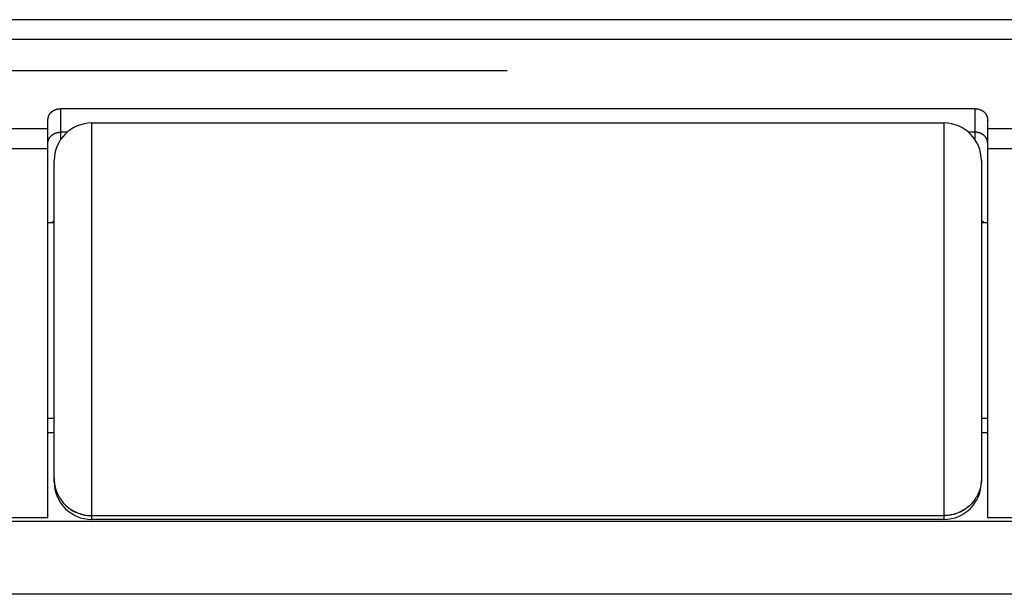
# Model space of a CAD drawing. Header units: inches. Extents: x 0 to 94.4, y 0 to 61.1.
# Tile 107 of 112: x 90.96 to 91.746, y 36.221 to 36.679. Entities that reach past the tile are written whole.
import ezdxf

# ---------------------------------------------------------------- set-up
doc = ezdxf.new("R2010")
doc.units = ezdxf.units.IN
doc.header["$LTSCALE"] = 5.194444
doc.header["$MEASUREMENT"] = 0
doc.linetypes.add('HIDDEN', pattern=[0.2, 0.1, -0.1])
doc.layers.get('0').update_dxf_attribs({"linetype": 'CONTINUOUS'})
doc.layers.add('DEFAULT_2', color=8, linetype='HIDDEN')
doc.layers.add('DOOR_ASSEMBLY', color=7, linetype='CONTINUOUS')

msp = doc.modelspace()

# ---------------------------------------------------------------- linework, layer by layer
at = {"color": 3, "linetype": 'Continuous'}
for p, q in [((90.98291, 36.34978), (90.98791, 36.34978)), ((91.72791, 36.34978), (91.73291, 36.34978)), ((92.52648, 36.27875), (68.68934, 36.27875)), ((92.54791, 36.22057), (68.66791, 36.22057))]:
    msp.add_line(p, q, dxfattribs=at)
at = {"layer": 'DEFAULT_2', "color": 8, "linetype": 'HIDDEN'}
msp.add_line((69.0133, 36.63844), (92.20252, 36.63844), dxfattribs=at)
at = {"layer": 'DOOR_ASSEMBLY', "color": 7, "linetype": 'Continuous'}
for p, q in [((92.09491, 36.67896), (90.62069, 36.67896)), ((92.09491, 36.66307), (90.62091, 36.66307)), ((91.72291, 36.60795), (90.99291, 36.60795)), ((90.99291, 36.60795), (90.99291, 36.58313)), ((91.72291, 36.58313), (91.72291, 36.60795)), ((90.98291, 36.59824), (90.98291, 36.59853)), ((90.98291, 36.28156), (90.98291, 36.59824)), ((91.01791, 36.59656), (91.69791, 36.59656)), ((91.01791, 36.28034), (91.01791, 36.59656)), ((91.69791, 36.59656), (91.69791, 36.28034)), ((91.7329, 36.59881), (91.73291, 36.59853)), ((91.73291, 36.59853), (91.73291, 36.59824)), ((91.73291, 36.28156), (91.73291, 36.59824)), ((90.98291, 36.59203), (90.62091, 36.59203)), ((90.99824, 36.5892), (90.99291, 36.5892)), ((91.72291, 36.5892), (91.71758, 36.5892)), ((92.09491, 36.59203), (91.73291, 36.59203)), ((90.98291, 36.57584), (90.62091, 36.57584)), ((90.98291, 36.57582), (90.62091, 36.57582)), ((92.09491, 36.57584), (91.73291, 36.57584)), ((92.09491, 36.57582), (91.73291, 36.57582)), ((90.98791, 36.31034), (90.98791, 36.56655)), ((91.72791, 36.56655), (91.72791, 36.31034)), ((90.98291, 36.51706), (90.98791, 36.51706)), ((91.72791, 36.51706), (91.73291, 36.51706)), ((90.98291, 36.36106), (90.98791, 36.36106)), ((91.72791, 36.36106), (91.73291, 36.36106)), ((90.98791, 36.313), (90.98793, 36.31183)), ((90.98793, 36.31189), (90.98799, 36.31072)), ((91.72789, 36.31189), (91.72783, 36.31072)), ((91.72791, 36.313), (91.72789, 36.31183)), ((90.98799, 36.31078), (90.9881, 36.30961)), ((90.9881, 36.30968), (90.98824, 36.30851)), ((91.72783, 36.31078), (91.72772, 36.30961)), ((90.98291, 36.28156), (90.62091, 36.28156)), ((91.01791, 36.28334), (91.69791, 36.28334)), ((91.69791, 36.28327), (91.01791, 36.28327)), ((91.69791, 36.28034), (91.01791, 36.28034)), ((92.09491, 36.28156), (91.73291, 36.28156))]:
    msp.add_line(p, q, dxfattribs=at)
for points in [[(90.98291, 36.59853), (90.98292, 36.59881), (90.98293, 36.59909), (90.98295, 36.59937), (90.98298, 36.59966), (90.98302, 36.59994), (90.98306, 36.60021), (90.9831, 36.60047), (90.98315, 36.60073), (90.98321, 36.60098), (90.98327, 36.60122), (90.98334, 36.60145), (90.98341, 36.60168), (90.98344, 36.60178)], [(90.98344, 36.60178), (90.98348, 36.6019), (90.98356, 36.60211), (90.98364, 36.60231), (90.98373, 36.60251), (90.98382, 36.6027), (90.98391, 36.60289), (90.984, 36.60307), (90.9841, 36.60325), (90.9842, 36.60342), (90.9843, 36.60358), (90.9844, 36.60374), (90.98451, 36.6039), (90.98462, 36.60405), (90.98473, 36.6042), (90.98484, 36.60434), (90.98495, 36.60448), (90.98507, 36.60461), (90.98518, 36.60474), (90.9853, 36.60487), (90.98541, 36.60499), (90.98553, 36.60511), (90.98565, 36.60522), (90.98577, 36.60533), (90.98589, 36.60544), (90.98601, 36.60555), (90.98613, 36.60565), (90.98626, 36.60575), (90.98638, 36.60584), (90.9865, 36.60593), (90.98662, 36.60602), (90.98675, 36.60611), (90.98687, 36.60619), (90.98699, 36.60627), (90.98711, 36.60635), (90.98724, 36.60643), (90.98736, 36.6065), (90.98748, 36.60657), (90.98761, 36.60664), (90.98773, 36.6067), (90.98785, 36.60676), (90.98797, 36.60683), (90.98809, 36.60688), (90.98821, 36.60694), (90.98833, 36.607), (90.98845, 36.60705), (90.98857, 36.6071), (90.98869, 36.60715), (90.98881, 36.60719), (90.98893, 36.60724), (90.98904, 36.60728), (90.98916, 36.60732), (90.98928, 36.60736), (90.98939, 36.6074), (90.98951, 36.60744), (90.98963, 36.60747), (90.98974, 36.60751), (90.98985, 36.60754), (90.98997, 36.60757), (90.99008, 36.6076), (90.99019, 36.60763), (90.99031, 36.60765), (90.99042, 36.60768), (90.99053, 36.6077), (90.99064, 36.60772), (90.99075, 36.60775), (90.99086, 36.60777), (90.99097, 36.60779), (90.99108, 36.6078), (90.99119, 36.60782), (90.9913, 36.60784), (90.99141, 36.60785), (90.99152, 36.60786), (90.99163, 36.60788), (90.99173, 36.60789), (90.99184, 36.6079), (90.99195, 36.60791), (90.99206, 36.60792), (90.99216, 36.60792), (90.99227, 36.60793), (90.99238, 36.60793), (90.99248, 36.60794), (90.99259, 36.60794), (90.9927, 36.60794), (90.9928, 36.60795), (90.99291, 36.60795)], [(91.72291, 36.60795), (91.72302, 36.60795), (91.72312, 36.60794), (91.72323, 36.60794), (91.72333, 36.60794), (91.72344, 36.60793), (91.72355, 36.60793), (91.72366, 36.60792), (91.72376, 36.60792), (91.72387, 36.60791), (91.72398, 36.6079), (91.72409, 36.60789), (91.72419, 36.60788), (91.7243, 36.60786), (91.72441, 36.60785), (91.72452, 36.60784), (91.72463, 36.60782), (91.72474, 36.6078), (91.72485, 36.60779), (91.72496, 36.60777), (91.72507, 36.60775), (91.72518, 36.60772), (91.72529, 36.6077), (91.7254, 36.60768), (91.72551, 36.60765), (91.72562, 36.60763), (91.72574, 36.6076), (91.72585, 36.60757), (91.72596, 36.60754), (91.72608, 36.60751), (91.72619, 36.60747), (91.72631, 36.60744), (91.72642, 36.6074), (91.72654, 36.60736), (91.72666, 36.60732), (91.72677, 36.60728), (91.72689, 36.60724), (91.72701, 36.60719), (91.72713, 36.60715), (91.72725, 36.6071), (91.72737, 36.60705), (91.72749, 36.607), (91.72761, 36.60694), (91.72773, 36.60688), (91.72785, 36.60683), (91.72797, 36.60676), (91.72809, 36.6067), (91.72821, 36.60664), (91.72834, 36.60657), (91.72846, 36.6065), (91.72858, 36.60643), (91.7287, 36.60635), (91.72883, 36.60627), (91.72895, 36.60619), (91.72907, 36.60611), (91.72919, 36.60602), (91.72932, 36.60593), (91.72944, 36.60584), (91.72956, 36.60575), (91.72968, 36.60565), (91.72981, 36.60555), (91.72993, 36.60544), (91.73005, 36.60533), (91.73017, 36.60522), (91.73029, 36.60511), (91.7304, 36.60499), (91.73052, 36.60487), (91.73064, 36.60474), (91.73075, 36.60461), (91.73087, 36.60448), (91.73098, 36.60434), (91.73109, 36.6042), (91.7312, 36.60405), (91.73131, 36.6039), (91.73141, 36.60374), (91.73152, 36.60358), (91.73162, 36.60342), (91.73172, 36.60325), (91.73181, 36.60307), (91.73191, 36.60289), (91.732, 36.6027), (91.73209, 36.60251), (91.73217, 36.60231), (91.73226, 36.60211), (91.73233, 36.6019), (91.73237, 36.60178)], [(91.73237, 36.60178), (91.73241, 36.60168), (91.73248, 36.60145), (91.73255, 36.60122), (91.73261, 36.60098), (91.73266, 36.60073), (91.73272, 36.60047), (91.73276, 36.60021), (91.7328, 36.59994), (91.73284, 36.59966), (91.73286, 36.59937), (91.73288, 36.59909), (91.7329, 36.59881)], [(90.98291, 36.58034), (90.98291, 36.5805), (90.98292, 36.58065), (90.98292, 36.58081), (90.98293, 36.58096), (90.98295, 36.58112), (90.98296, 36.58127), (90.98298, 36.58142), (90.98301, 36.58158), (90.98303, 36.58173), (90.98306, 36.58188), (90.98309, 36.58203), (90.98313, 36.58219), (90.98317, 36.58234), (90.98321, 36.58249), (90.98325, 36.58264), (90.9833, 36.58279), (90.98335, 36.58293), (90.9834, 36.58308), (90.98345, 36.58323), (90.98351, 36.58337), (90.98357, 36.58352), (90.98364, 36.58366), (90.9837, 36.58381), (90.98377, 36.58395), (90.98385, 36.58409), (90.98392, 36.58423), (90.984, 36.58437), (90.98408, 36.5845), (90.98416, 36.58464), (90.98425, 36.58477), (90.98434, 36.58491), (90.98443, 36.58504), (90.98452, 36.58517), (90.98462, 36.5853), (90.98472, 36.58543), (90.98482, 36.58555), (90.98492, 36.58568), (90.98503, 36.5858), (90.98514, 36.58592), (90.98525, 36.58604), (90.98536, 36.58616), (90.98548, 36.58627), (90.9856, 36.58639), (90.98572, 36.5865), (90.98584, 36.58661), (90.98596, 36.58672), (90.98609, 36.58682), (90.98622, 36.58693), (90.98635, 36.58703), (90.98648, 36.58713), (90.98662, 36.58723), (90.98675, 36.58732), (90.98689, 36.58742), (90.98703, 36.58751), (90.98717, 36.5876), (90.98732, 36.58769), (90.98746, 36.58777), (90.98761, 36.58786), (90.98776, 36.58794), (90.98791, 36.58802), (90.98806, 36.58809), (90.98821, 36.58817), (90.98837, 36.58824), (90.98853, 36.58831), (90.98868, 36.58837), (90.98884, 36.58844), (90.989, 36.5885), (90.98916, 36.58856), (90.98933, 36.58861), (90.98949, 36.58867), (90.98965, 36.58872), (90.98982, 36.58877), (90.98999, 36.58882), (90.99015, 36.58886), (90.99032, 36.5889), (90.99049, 36.58894), (90.99066, 36.58898), (90.99083, 36.58901), (90.991, 36.58904), (90.99117, 36.58907), (90.99134, 36.58909), (90.99152, 36.58912), (90.99169, 36.58914), (90.99186, 36.58915), (90.99204, 36.58917), (90.99221, 36.58918), (90.99239, 36.58919), (90.99256, 36.5892), (90.99273, 36.5892), (90.99291, 36.5892)], [(91.73291, 36.58034), (91.73291, 36.5805), (91.7329, 36.58065), (91.7329, 36.58081), (91.73288, 36.58096), (91.73287, 36.58112), (91.73285, 36.58127), (91.73283, 36.58142), (91.73281, 36.58158), (91.73279, 36.58173), (91.73276, 36.58188), (91.73273, 36.58203), (91.73269, 36.58219), (91.73265, 36.58234), (91.73261, 36.58249), (91.73257, 36.58264), (91.73252, 36.58279), (91.73247, 36.58293), (91.73242, 36.58308), (91.73236, 36.58323), (91.73231, 36.58337), (91.73224, 36.58352), (91.73218, 36.58366), (91.73211, 36.58381), (91.73204, 36.58395), (91.73197, 36.58409), (91.7319, 36.58423), (91.73182, 36.58437), (91.73174, 36.5845), (91.73166, 36.58464), (91.73157, 36.58477), (91.73148, 36.58491), (91.73139, 36.58504), (91.7313, 36.58517), (91.7312, 36.5853), (91.7311, 36.58543), (91.731, 36.58555), (91.7309, 36.58568), (91.73079, 36.5858), (91.73068, 36.58592), (91.73057, 36.58604), (91.73046, 36.58616), (91.73034, 36.58627), (91.73022, 36.58639), (91.7301, 36.5865), (91.72998, 36.58661), (91.72986, 36.58672), (91.72973, 36.58682), (91.7296, 36.58693), (91.72947, 36.58703), (91.72934, 36.58713), (91.7292, 36.58723), (91.72907, 36.58732), (91.72893, 36.58742), (91.72879, 36.58751), (91.72864, 36.5876), (91.7285, 36.58769), (91.72836, 36.58777), (91.72821, 36.58786), (91.72806, 36.58794), (91.72791, 36.58802), (91.72776, 36.58809), (91.7276, 36.58817), (91.72745, 36.58824), (91.72729, 36.58831), (91.72714, 36.58837), (91.72698, 36.58844), (91.72682, 36.5885), (91.72666, 36.58856), (91.72649, 36.58861), (91.72633, 36.58867), (91.72616, 36.58872), (91.726, 36.58877), (91.72583, 36.58882), (91.72567, 36.58886), (91.7255, 36.5889), (91.72533, 36.58894), (91.72516, 36.58898), (91.72499, 36.58901), (91.72482, 36.58904), (91.72465, 36.58907), (91.72447, 36.58909), (91.7243, 36.58912), (91.72413, 36.58914), (91.72395, 36.58915), (91.72378, 36.58917), (91.72361, 36.58918), (91.72343, 36.58919), (91.72326, 36.5892), (91.72308, 36.5892), (91.72291, 36.5892)], [(90.98583, 36.51706), (90.98584, 36.51706), (90.98596, 36.51717), (90.98609, 36.51727), (90.98622, 36.51738), (90.98635, 36.51748), (90.98648, 36.51758), (90.98662, 36.51768), (90.98675, 36.51778), (90.98689, 36.51787), (90.98703, 36.51796), (90.98717, 36.51805), (90.98732, 36.51814), (90.98746, 36.51822), (90.98761, 36.51831), (90.98776, 36.51839), (90.98791, 36.51847)], [(91.72998, 36.51706), (91.72998, 36.51706), (91.72986, 36.51717), (91.72973, 36.51727), (91.7296, 36.51738), (91.72947, 36.51748), (91.72934, 36.51758), (91.7292, 36.51768), (91.72907, 36.51778), (91.72893, 36.51787), (91.72879, 36.51796), (91.72864, 36.51805), (91.7285, 36.51814), (91.72836, 36.51822), (91.72821, 36.51831), (91.72806, 36.51839), (91.72791, 36.51847)], [(90.98824, 36.30858), (90.98843, 36.30748), (90.98866, 36.3064), (90.98893, 36.30532), (90.98924, 36.30425), (90.98959, 36.3032), (90.98998, 36.30216), (90.99041, 36.30114), (90.99088, 36.30013), (90.99139, 36.29914), (90.99193, 36.29817), (90.99251, 36.29722), (90.99312, 36.29629), (90.99377, 36.29538), (90.99445, 36.2945), (90.99517, 36.29365), (90.99592, 36.29282), (90.9967, 36.29202), (90.9975, 36.29125), (90.99834, 36.29052), (90.9992, 36.28981), (91.00009, 36.28913), (91.00101, 36.28849), (91.00195, 36.28788), (91.00291, 36.28731), (91.00389, 36.28677), (91.00489, 36.28627), (91.00591, 36.28581), (91.00695, 36.28539), (91.008, 36.285), (91.00907, 36.28465), (91.01014, 36.28435), (91.01123, 36.28408), (91.01233, 36.28385), (91.01344, 36.28367), (91.01455, 36.28352), (91.01567, 36.28342), (91.01679, 36.28336), (91.01791, 36.28334)], [(90.98824, 36.30851), (90.98843, 36.30742), (90.98866, 36.30633), (90.98893, 36.30526), (90.98924, 36.30419), (90.98959, 36.30314), (90.98998, 36.3021), (90.99041, 36.30107), (90.99088, 36.30007), (90.99139, 36.29908), (90.99193, 36.2981), (90.99251, 36.29715), (90.99312, 36.29623), (90.99377, 36.29532), (90.99445, 36.29444), (90.99517, 36.29359), (90.99592, 36.29276), (90.9967, 36.29196), (90.9975, 36.29119), (90.99834, 36.29045), (90.9992, 36.28974), (91.00009, 36.28907), (91.00101, 36.28843), (91.00195, 36.28782), (91.00291, 36.28725), (91.00389, 36.28671), (91.00489, 36.28621), (91.00591, 36.28575), (91.00695, 36.28532), (91.008, 36.28494), (91.00907, 36.28459), (91.01014, 36.28428), (91.01123, 36.28402), (91.01233, 36.28379), (91.01344, 36.28361), (91.01455, 36.28346), (91.01567, 36.28336), (91.01679, 36.28329), (91.01791, 36.28327)], [(91.72772, 36.30968), (91.72757, 36.30851), (91.72739, 36.30742), (91.72716, 36.30633), (91.72689, 36.30526), (91.72658, 36.30419), (91.72623, 36.30314), (91.72584, 36.3021), (91.72541, 36.30107), (91.72494, 36.30007), (91.72443, 36.29908), (91.72389, 36.2981), (91.72331, 36.29715), (91.7227, 36.29623), (91.72205, 36.29532), (91.72136, 36.29444), (91.72065, 36.29359), (91.7199, 36.29276), (91.71912, 36.29196), (91.71831, 36.29119), (91.71748, 36.29045), (91.71661, 36.28974), (91.71572, 36.28907), (91.71481, 36.28843), (91.71387, 36.28782), (91.71291, 36.28725), (91.71193, 36.28671), (91.71093, 36.28621), (91.70991, 36.28575), (91.70887, 36.28532), (91.70782, 36.28494), (91.70675, 36.28459), (91.70567, 36.28428), (91.70458, 36.28402), (91.70349, 36.28379), (91.70238, 36.28361), (91.70127, 36.28346), (91.70015, 36.28336), (91.69903, 36.28329), (91.69791, 36.28327)], [(91.72757, 36.30858), (91.72739, 36.30748), (91.72716, 36.3064), (91.72689, 36.30532), (91.72658, 36.30425), (91.72623, 36.3032), (91.72584, 36.30216), (91.72541, 36.30114), (91.72494, 36.30013), (91.72443, 36.29914), (91.72389, 36.29817), (91.72331, 36.29722), (91.7227, 36.29629), (91.72205, 36.29538), (91.72136, 36.2945), (91.72065, 36.29365), (91.7199, 36.29282), (91.71912, 36.29202), (91.71831, 36.29125), (91.71748, 36.29052), (91.71661, 36.28981), (91.71572, 36.28913), (91.71481, 36.28849), (91.71387, 36.28788), (91.71291, 36.28731), (91.71193, 36.28677), (91.71093, 36.28627), (91.70991, 36.28581), (91.70887, 36.28539), (91.70782, 36.285), (91.70675, 36.28465), (91.70567, 36.28435), (91.70458, 36.28408), (91.70349, 36.28385), (91.70238, 36.28367), (91.70127, 36.28352), (91.70015, 36.28342), (91.69903, 36.28336), (91.69791, 36.28334)]]:
    msp.add_lwpolyline(points, dxfattribs=at)
for centre, start, end in [((91.01791, 36.56656), 90, 180), ((91.69791, 36.56656), 0, 90), ((91.01791, 36.31034), 180, 270), ((91.69791, 36.31034), 270, 360)]:
    msp.add_arc(centre, 0.03, start, end, dxfattribs=at)

doc.saveas('drawing.dxf')
